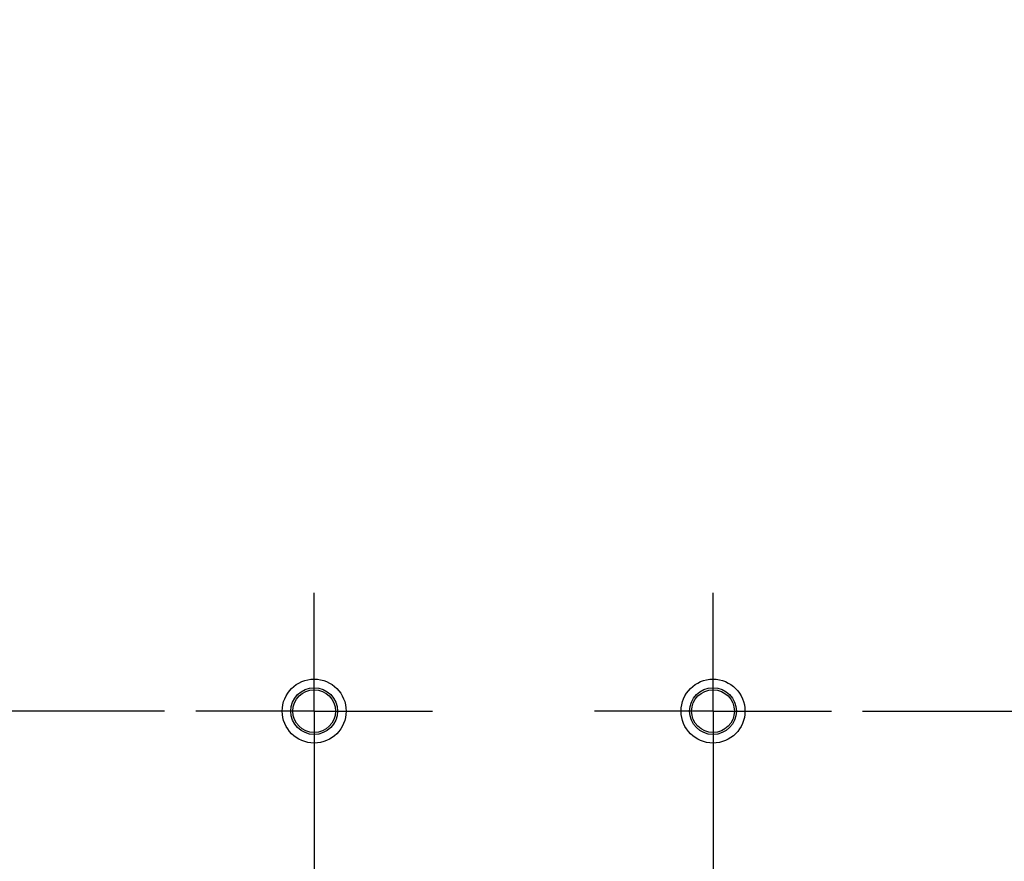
# Model space of a CAD drawing. Header units: inches. Extents: x 0 to 34, y 0 to 22.
# Tile 6 of 62: x 9.3 to 11.3, y 11.2 to 12.9. Entities that reach past the tile are written whole.
import ezdxf

# ---------------------------------------------------------------- set-up
doc = ezdxf.new("R2010")
doc.units = ezdxf.units.IN
doc.header["$LTSCALE"] = 1.87
doc.header["$MEASUREMENT"] = 0
doc.linetypes.add('CENTER', pattern=[0.6, 0.375, -0.075, 0.075, -0.075])
doc.layers.get('0').update_dxf_attribs({"linetype": 'CONTINUOUS'})
doc.layers.add('02___PRT_ALL_AXES', color=7, linetype='CONTINUOUS')
doc.layers.add('DIMENSIONS', color=7, linetype='CONTINUOUS')
doc.styles.get("Standard").update_dxf_attribs({"font": 'txt', "width": 0.8})
doc.dimstyles.new('DIMSTYLE_1', dxfattribs={"dimtxt": 0.125, "dimasz": 0.18, "dimexe": 0.125, "dimexo": 0.0625, "dimgap": 0.0625, "dimtad": 0, "dimtih": 1, "dimtoh": 1, "dimzin": 4, "dimdsep": 46, "dimtxsty": 'STANDARD', "dimblk": '_FILLED', "dimblk1": '_FILLED', "dimblk2": '_FILLED', "dimcen": 0.09, "dimadec": 0, "dimazin": 0, "dimtp": 0.001, "dimtm": 0.001, "dimtfac": 1, "dimtofl": 0, "dimtmove": 0, "dimatfit": 3, "dimldrblk": '_FILLED', "dimfxl": 1, "dimtolj": 1, "dimtzin": 4, "dimarcsym": 0})

# ---------------------------------------------------------------- blocks, each defined once
blk = doc.blocks.new('_FILLED')
at = {"color": 0, "linetype": 'BYBLOCK'}
blk.add_solid([(0, 0), (-1, 0.174), (-1, -0.174)], dxfattribs=at)
blk = doc.blocks.new('*D8')
at = {"layer": 'DIMENSIONS', "color": 2, "linetype": 'CONTINUOUS'}
for p, q in [((10.0031, 14.2407), (7.5648, 14.2407)), ((7.6898, 14.2407), (7.6898, 12.9884)), ((7.6898, 11.4861), (7.6898, 12.7384)), ((9.5791, 11.4861), (7.5648, 11.4861))]:
    blk.add_line(p, q, dxfattribs=at)
at = {"layer": 'DIMENSIONS', "color": 2, "linetype": 'CONTINUOUS', "xscale": 0.18, "yscale": 0.18, "zscale": 0.18}
for p, rotation in [((7.6898, 14.2407), 90), ((7.6898, 11.4861), 270)]:
    blk.add_blockref('_FILLED', p, dxfattribs=dict(at, rotation=rotation))
at = {"layer": 'DIMENSIONS', "color": 2, "linetype": 'CONTINUOUS', "insert": (7.6898, 12.9259), "char_height": 0.125, "width": 0.925, "attachment_point": 2, "line_spacing_factor": 0.9}
blk.add_mtext('2.75{\\Ftxt.shx;\\W1.000000;\\H0.125000; }[70]', dxfattribs=at)
blk = doc.blocks.new('*D10')
at = {"layer": 'DIMENSIONS', "color": 2, "linetype": 'CONTINUOUS'}
for p, q in [((12.8684, 11.4861), (12.8684, 11.8461)), ((10.9791, 11.4861), (12.9934, 11.4861)), ((11.7041, 10.7611), (12.9934, 10.7611)), ((12.8684, 10.7611), (12.8684, 10.4011))]:
    blk.add_line(p, q, dxfattribs=at)
at = {"layer": 'DIMENSIONS', "color": 2, "linetype": 'CONTINUOUS', "xscale": 0.18, "yscale": 0.18, "zscale": 0.18}
for p, rotation in [((12.8684, 11.4861), 270), ((12.8684, 10.7611), 90)]:
    blk.add_blockref('_FILLED', p, dxfattribs=dict(at, rotation=rotation))
at = {"layer": 'DIMENSIONS', "color": 2, "linetype": 'CONTINUOUS', "insert": (12.8684, 11.1861), "char_height": 0.125, "width": 1.025, "attachment_point": 2, "line_spacing_factor": 0.9}
blk.add_mtext('.73{\\Ftxt.shx;\\W1.000000;\\H0.125000; }[18.4]', dxfattribs=at)
blk = doc.blocks.new('*D15')
at = {"layer": 'DIMENSIONS', "color": 2, "linetype": 'CONTINUOUS'}
for p, q in [((9.8791, 11.4236), (9.8791, 4.3194)), ((10.6791, 11.4236), (10.6791, 4.3194)), ((9.8791, 4.4444), (9.5333, 4.4444)), ((10.6791, 4.4444), (11.0391, 4.4444))]:
    blk.add_line(p, q, dxfattribs=at)
at = {"layer": 'DIMENSIONS', "color": 2, "linetype": 'CONTINUOUS', "xscale": 0.18, "yscale": 0.18, "zscale": 0.18}
blk.add_blockref('_FILLED', (9.8791, 4.4444), dxfattribs=at)
at = {"layer": 'DIMENSIONS', "color": 2, "linetype": 'CONTINUOUS', "xscale": 0.18, "yscale": 0.18, "zscale": 0.18, "rotation": 180}
blk.add_blockref('_FILLED', (10.6791, 4.4444), dxfattribs=at)
at = {"layer": 'DIMENSIONS', "color": 2, "linetype": 'CONTINUOUS', "insert": (9.4708, 4.5069), "char_height": 0.125, "width": 1.025, "attachment_point": 3, "line_spacing_factor": 0.9}
blk.add_mtext('.80{\\Ftxt.shx;\\W1.000000;\\H0.125000; }[20.3]', dxfattribs=at)

msp = doc.modelspace()

# ---------------------------------------------------------------- linework, layer by layer
at = {"color": 7, "linetype": 'CONTINUOUS'}
for centre, radius in [((9.8791, 11.4861), 0.0641), ((10.6791, 11.4861), 0.0641), ((9.8791, 11.4861), 0.0469), ((9.8791, 11.4861), 0.0429), ((10.6791, 11.4861), 0.0469), ((10.6791, 11.4861), 0.0429)]:
    msp.add_circle(centre, radius, dxfattribs=at)
at = {"layer": '02___PRT_ALL_AXES', "color": 7, "linetype": 'CENTER'}
for p, q in [((9.8791, 11.4861), (9.8791, 11.7236)), ((10.6791, 11.4861), (10.6791, 11.7236)), ((9.8791, 11.4861), (9.6416, 11.4861)), ((9.8791, 11.4861), (9.8791, 11.2486)), ((9.8791, 11.4861), (10.1166, 11.4861)), ((10.6791, 11.4861), (10.4416, 11.4861)), ((10.6791, 11.4861), (10.6791, 11.2486)), ((10.6791, 11.4861), (10.9166, 11.4861))]:
    msp.add_line(p, q, dxfattribs=at)

# ---------------------------------------------------------------- dimensions: what is measured, and where the dimension line sits
at = {"layer": 'DIMENSIONS', "color": 2, "linetype": 'CONTINUOUS'}
for base, p1, p2, picture, middle in [((7.6898, 11.4861), (10.0656, 14.2407), (9.6416, 11.4861), '*D8', (7.6898, 12.8634)), ((12.8683881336, 10.7611453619), (10.9165865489, 11.4861453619), (11.6415865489, 10.7611453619), '*D10', (12.8683881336, 11.1236453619))]:
    dim = msp.add_linear_dim(base=base, p1=p1, p2=p2, angle=270, dimstyle='DIMSTYLE_1', dxfattribs=at)
    dim.commit()
    dim.dimension.update_dxf_attribs({"geometry": picture, "text_midpoint": middle, "dimtype": 160})
dim = msp.add_linear_dim(base=(10.6791, 4.4444), p1=(9.8791, 11.4861), p2=(10.6791, 11.4861), dimstyle='DIMSTYLE_1', dxfattribs=at)
dim.commit()
dim.dimension.update_dxf_attribs({"geometry": '*D15', "text_midpoint": (8.9583, 4.4444), "dimtype": 160})

doc.saveas('drawing.dxf')
